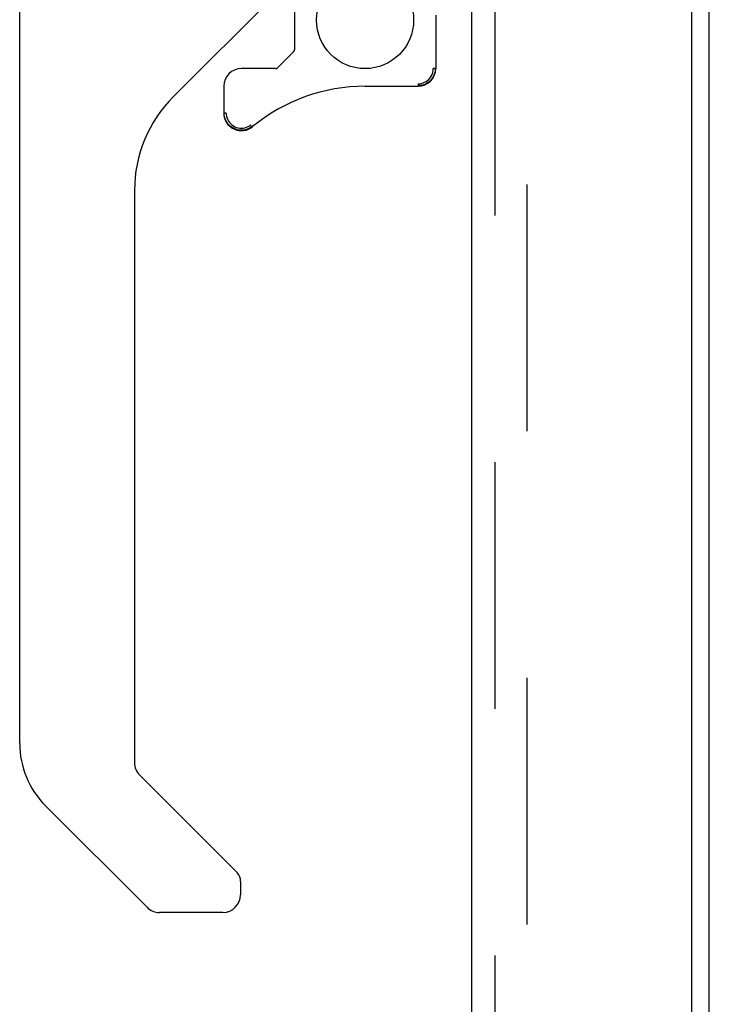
# Model space of a CAD drawing. Header units: inches. Extents: x 0 to 200, y 0 to 129.
# Tile 63 of 118: x 113.57 to 116.64, y 42.7 to 47.1. Entities that reach past the tile are written whole.
import ezdxf

# ---------------------------------------------------------------- set-up
doc = ezdxf.new("R2010")
doc.units = ezdxf.units.IN
doc.header["$LTSCALE"] = 11
doc.header["$MEASUREMENT"] = 0
doc.linetypes.add('HIDDEN', pattern=[0.2, 0.1, -0.1])
doc.layers.get('0').update_dxf_attribs({"linetype": 'CONTINUOUS'})
doc.layers.add('DEFAULT_2', color=8, linetype='HIDDEN')
doc.layers.add('DOOR_ASSEMBLY', color=7, linetype='CONTINUOUS')

msp = doc.modelspace()

# ---------------------------------------------------------------- linework, layer by layer
at = {"color": 3, "linetype": 'Continuous'}
msp.add_line((116.6427, 18.0738), (116.6427, 79.1778), dxfattribs=at)
at = {"layer": 'DEFAULT_2', "color": 8, "linetype": 'HIDDEN'}
msp.add_line((115.8301, 79.3602), (115.8301, 17.8913), dxfattribs=at)
at = {"layer": 'DOOR_ASSEMBLY', "color": 3, "linetype": 'Continuous'}
for p, q in [((116.5637, 79.7518), (116.5637, 17.4998)), ((115.5847, 17.6223), (115.5847, 79.6293))]:
    msp.add_line(p, q, dxfattribs=at)
at = {"layer": 'DOOR_ASSEMBLY', "color": 8, "linetype": 'HIDDEN'}
msp.add_line((115.6887, 17.6223), (115.6887, 79.6293), dxfattribs=at)
at = {"layer": 'DOOR_ASSEMBLY', "color": 7, "linetype": 'Continuous'}
for p, q in [((113.5689, 43.8676), (113.5689, 47.9706)), ((114.7489, 47.2467), (114.2537, 46.7515)), ((114.7933, 47.2441), (114.7933, 46.9608)), ((115.4233, 47.1148), (115.4233, 46.8771)), ((114.7899, 46.9524), (114.718, 46.8806)), ((114.7097, 46.8771), (114.5571, 46.8771)), ((115.421, 46.8771), (115.412, 46.8771)), ((114.4784, 46.7984), (114.4784, 46.6791)), ((115.1083, 46.7984), (115.3445, 46.7984)), ((114.4808, 46.6705), (114.4803, 46.6791)), ((114.489, 46.6791), (114.4803, 46.6791)), ((114.5571, 46.6024), (114.5485, 46.6029)), ((114.5659, 46.6029), (114.5571, 46.6024)), ((114.5746, 46.6044), (114.5659, 46.6029)), ((114.5831, 46.6069), (114.5746, 46.6044)), ((114.5912, 46.6104), (114.5831, 46.6069)), ((114.5988, 46.6147), (114.5912, 46.6104)), ((114.6059, 46.6199), (114.5988, 46.6147)), ((114.0807, 46.3339), (114.0807, 43.7821)), ((114.1038, 43.7264), (114.5352, 43.2951)), ((114.1364, 43.137), (113.6842, 43.5892)), ((114.5532, 43.2526), (114.5532, 43.1927)), ((114.4744, 43.114), (114.1921, 43.114))]:
    msp.add_line(p, q, dxfattribs=at)
for points in [[(115.3444, 46.8095), (115.352, 46.8099), (115.3595, 46.8112), (115.3668, 46.8133), (115.3738, 46.8162), (115.3804, 46.8199), (115.3865, 46.8243), (115.3922, 46.8293), (115.3972, 46.8349), (115.4016, 46.8411), (115.4053, 46.8477), (115.4082, 46.8547), (115.4103, 46.862), (115.4115, 46.8695), (115.412, 46.8771)], [(115.421, 46.8771), (115.4205, 46.8686), (115.4191, 46.8601), (115.4167, 46.8519), (115.4134, 46.8439), (115.4093, 46.8364), (115.4043, 46.8294), (115.3986, 46.823), (115.3922, 46.8173), (115.3852, 46.8124), (115.3777, 46.8082), (115.3698, 46.8049), (115.3615, 46.8025), (115.3531, 46.8011), (115.3445, 46.8006)], [(115.3444, 46.8095), (115.3444, 46.8078), (115.3444, 46.8047)], [(115.3444, 46.8047), (115.3444, 46.8034), (115.3444, 46.8022), (115.3445, 46.8014), (115.3445, 46.8008), (115.3445, 46.8006)], [(114.489, 46.6791), (114.4895, 46.6714), (114.4908, 46.6638), (114.493, 46.6564), (114.4959, 46.6494), (114.4997, 46.6427), (114.5041, 46.6364), (114.5093, 46.6308), (114.515, 46.6257), (114.5213, 46.6214), (114.528, 46.6177), (114.5351, 46.6149), (114.5424, 46.6128), (114.55, 46.6116), (114.5576, 46.6112), (114.5653, 46.6118), (114.5728, 46.6131), (114.5802, 46.6153), (114.5872, 46.6184), (114.5939, 46.6222), (114.6002, 46.6268)], [(114.5485, 46.6029), (114.54, 46.6043), (114.5318, 46.6067), (114.5238, 46.61), (114.5163, 46.6141), (114.5092, 46.6191), (114.5028, 46.6249), (114.4971, 46.6313), (114.4921, 46.6383), (114.4879, 46.6458), (114.4846, 46.6538), (114.4823, 46.662), (114.4808, 46.6705)], [(114.5401, 43.2897), (114.5393, 43.2906), (114.5385, 43.2915), (114.5377, 43.2924), (114.5369, 43.2933), (114.536, 43.2942), (114.5352, 43.2951)]]:
    msp.add_lwpolyline(points, dxfattribs=at)
msp.add_circle((115.1083, 47.0937), 0.2165, dxfattribs=at)
for centre, radius, start, end in [((114.7815, 46.9608), 0.0118, 315, 360), ((114.5571, 46.7984), 0.0787, 90, 180), ((114.7097, 46.8889), 0.0118, 270, 315), ((115.3445, 46.8771), 0.0787, 270, 360), ((115.1083, 46.011), 0.7874, 90, 129.5212), ((114.6713, 46.3339), 0.5906, 135, 180), ((114.5571, 46.6791), 0.0787, 180, 309.5212), ((113.9626, 43.8676), 0.3937, 180, 225), ((114.1595, 43.7821), 0.0787, 180, 225), ((114.4941, 43.2526), 0.0591, 0, 38.8674), ((114.4744, 43.1927), 0.0787, 270, 360), ((114.1921, 43.1927), 0.0787, 225, 270)]:
    msp.add_arc(centre, radius, start, end, dxfattribs=at)

doc.saveas('drawing.dxf')
